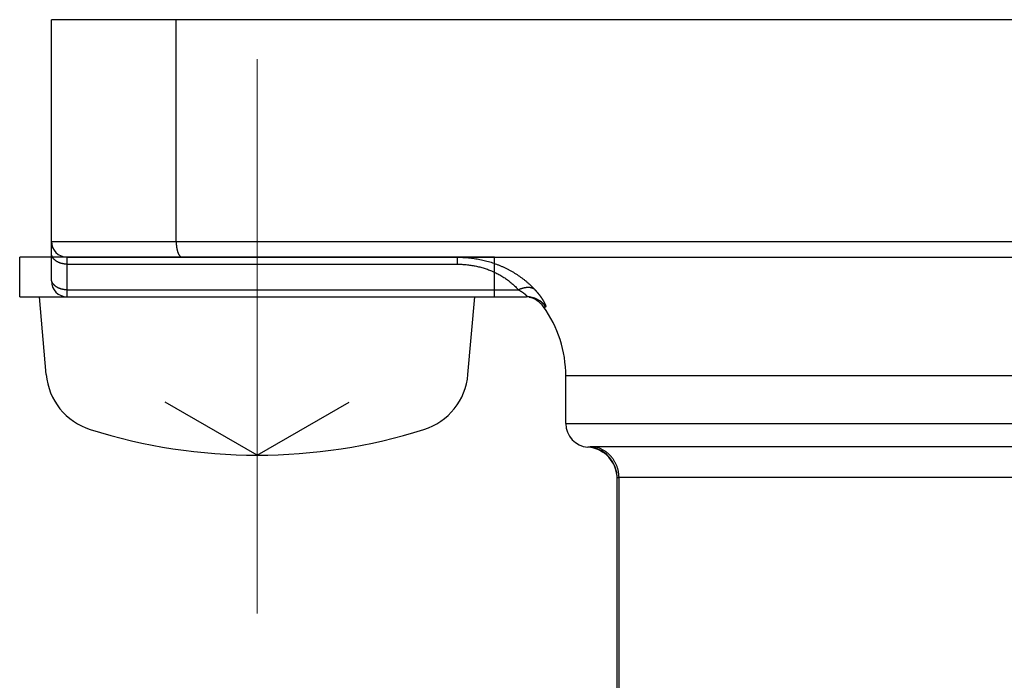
# Model space of a CAD drawing. Header units: millimetres. Extents: x 0 to 1733, y 0 to 1188.
# Tile 124 of 154: x 454 to 466, y 770 to 778. Entities that reach past the tile are written whole.
import ezdxf

# ---------------------------------------------------------------- set-up
doc = ezdxf.new("R2010")
doc.units = ezdxf.units.MM
doc.header["$LTSCALE"] = 0.727559
doc.linetypes.add('CENTER', pattern=[50.8, 31.75, -6.35, 6.35, -6.35])
doc.layers.add('NoLayerName_001', color=7, linetype='Continuous')

msp = doc.modelspace()

# ---------------------------------------------------------------- linework, layer by layer
at = {"layer": 'NoLayerName_001', "color": 60, "linetype": 'Continuous', "lineweight": 25}
for p, q in [((454.00000031, 774.70000113), (454.00000031, 778.00000105)), ((455.57708857, 775.20000112), (455.57708857, 778.00000105)), ((454.00000044, 775.20000001), (478.99999981, 775.20000001)), ((459.60000017, 775.00000112), (453.60000032, 775.00000112)), ((454.20000031, 774.50000114), (454.20000031, 775.00000112)), ((454.20000031, 775.00000112), (478.79999969, 775.00000112)), ((454.20000043, 775.00000001), (478.79999982, 775.00000001)), ((459.12698192, 775.00000112), (459.12698192, 774.91213316)), ((459.60000017, 774.50000114), (459.60000017, 775.00000112)), ((454.20000031, 774.91213316), (459.12698192, 774.91213316)), ((454.20000031, 774.5878691), (459.90332848, 774.5878691)), ((454.20000031, 774.50000114), (460.00494795, 774.50000114)), ((460.21834945, 774.37500114), (460.24729782, 774.37500114)), ((460.50000015, 772.90000118), (460.50000015, 773.50000116)), ((472.49999985, 773.50000116), (460.50000015, 773.50000116)), ((460.50000015, 772.90000118), (472.49999985, 772.90000118)), ((472.13475106, 772.60696988), (460.86524894, 772.60696988)), ((461.15000013, 761.60000146), (461.15000013, 772.21143812)), ((461.17247204, 761.60000146), (461.17247178, 772.21626148)), ((471.82752822, 772.21626148), (461.17247178, 772.21626148))]:
    msp.add_line(p, q, dxfattribs=at)
at = {"layer": 'NoLayerName_001', "color": 7, "linetype": 'Continuous', "lineweight": 25}
for p, q in [((488.5, 778.00000105), (454.00000058, 778.00000105)), ((453.60000032, 774.50000114), (453.60000032, 775.00000112)), ((453.60000032, 774.50000114), (459.60000017, 774.50000114)), ((453.93590523, 773.51810347), (453.85000032, 774.50000114)), ((459.26409526, 773.51810347), (459.35000018, 774.50000114)), ((456.60000025, 772.50000119), (455.43709919, 773.17140243)), ((456.60000025, 772.50000119), (457.7629013, 773.17140243))]:
    msp.add_line(p, q, dxfattribs=at)
at = {"layer": 'NoLayerName_001', "color": 4, "linetype": 'CENTER', "lineweight": 13}
msp.add_line((456.60000025, 777.50000106), (456.60000025, 770.50000124), dxfattribs=at)
at = {"layer": 'NoLayerName_001', "color": 60, "linetype": 'Continuous', "lineweight": 25}
for centre, radius, start, end in [((454.20000031, 775.20000112), 0.2, 180, 270), ((454.20000031, 774.70000113), 0.2, 180, 270), ((460.00458525, 774.20186368), 0.2981375, 35.501919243, 89.968166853), ((459.9746796, 774.20000114), 0.29999999, 35.685334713, 77.930074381), ((459.00000019, 773.50000116), 1.49999996, 0, 35.685334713), ((460.80000014, 772.90000118), 0.29999999, 180, 265.903956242), ((460.75000014, 772.20178714), 0.40000118, 0.000293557, 85.90397721), ((460.75013029, 772.21136429), 0.39987615, 0.010573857, 79.781317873)]:
    msp.add_arc(centre, radius, start, end, dxfattribs=at)
at = {"layer": 'NoLayerName_001', "color": 7, "linetype": 'Continuous', "lineweight": 25}
for centre, radius, start, end in [((454.73286097, 773.58782806), 0.79999998, 185, 252.473221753), ((458.46713953, 773.58782806), 0.79999998, 287.526778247, 355), ((456.60000025, 779.50000101), 6.99999983, 252.473221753, 287.526778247)]:
    msp.add_arc(centre, radius, start, end, dxfattribs=at)
at = {"layer": 'NoLayerName_001', "color": 60, "linetype": 'Continuous', "lineweight": 25}
for points, knots in [([(455.57708857, 775.20000112), (455.57709626, 775.19831858), (455.5771003, 775.19495283), (455.57717432, 775.18990395), (455.57728987, 775.18485451), (455.57745492, 775.17980528), (455.57766824, 775.17475702), (455.57793104, 775.16971048), (455.5782439, 775.16466644), (455.57860756, 775.15962563), (455.57902271, 775.15458883), (455.57949006, 775.14955678), (455.58001032, 775.14453025), (455.58058419, 775.13950999), (455.58121237, 775.13449677), (455.58189557, 775.12949133), (455.58263452, 775.12449444), (455.5834298, 775.11950686), (455.58428264, 775.11452947), (455.58519573, 775.10956345), (455.58617149, 775.10460998), (455.58721243, 775.09967026), (455.58832101, 775.09474548), (455.58949975, 775.08983683), (455.59075095, 775.08494562), (455.59207757, 775.08007374), (455.59348497, 775.07522421), (455.59497808, 775.07040032), (455.59656193, 775.06560538), (455.59824151, 775.06084273), (455.60002175, 775.05611587), (455.60190726, 775.05142911), (455.60390945, 775.04679059), (455.60603935, 775.04220951), (455.60830786, 775.03769522), (455.61072617, 775.03325743), (455.61330271, 775.02890731), (455.61605631, 775.02466459), (455.61902362, 775.02056955), (455.62218855, 775.01661525), (455.62454104, 775.01419281), (455.62568817, 775.0129535)], [0, 0, 0, 0, 0.00504768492, 0.01009709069, 0.01514790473, 0.0201998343, 0.02525260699, 0.03030597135, 0.03535969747, 0.04041357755, 0.04546742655, 0.05052108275, 0.05557440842, 0.06062729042, 0.06567964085, 0.07073139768, 0.07578252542, 0.08083301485, 0.08588283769, 0.09093195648, 0.09598042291, 0.10102839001, 0.10607611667, 0.11112397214, 0.1161724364, 0.12122166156, 0.12627114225, 0.13132055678, 0.13636988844, 0.14141944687, 0.14646988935, 0.15152165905, 0.15657352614, 0.1616246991, 0.16667553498, 0.17172766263, 0.17678338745, 0.18184002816, 0.18689504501, 0.19195129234, 0.19701748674, 0.19701748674, 0.19701748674, 0.19701748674]), ([(454.20000031, 774.91213316), (454.19743821, 774.91216795), (454.19231025, 774.91218654), (454.18462135, 774.91252083), (454.17693713, 774.91304002), (454.1692652, 774.91377842), (454.16161279, 774.9147285), (454.15398723, 774.91589399), (454.14639583, 774.91727559), (454.1388459, 774.91887482), (454.13134475, 774.92069294), (454.12389983, 774.92273135), (454.11651904, 774.92499098), (454.1092126, 774.92747769), (454.10199161, 774.93019742), (454.09486735, 774.93315601), (454.0878511, 774.93635933), (454.08095415, 774.93981321), (454.07418778, 774.94352355), (454.0675633, 774.94749617), (454.06109231, 774.95173692), (454.05478926, 774.95624876), (454.04867542, 774.96103264), (454.04277918, 774.96608777), (454.03713118, 774.97141127), (454.03176222, 774.97700037), (454.0267031, 774.9828523), (454.02198477, 774.98896436), (454.01763803, 774.99533367), (454.01369599, 775.00195581), (454.01019002, 775.00881809), (454.00714721, 775.01589971), (454.00459978, 775.02317767), (454.00257412, 775.03062396), (454.00111926, 775.03819989), (454.00015884, 775.04585608), (454.00010159, 775.05099315), (454.00000031, 775.05355452)], [0, 0, 0, 0, 0.00768699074, 0.01538202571, 0.02308358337, 0.03079026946, 0.03850083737, 0.04621420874, 0.05392949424, 0.0616460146, 0.06936332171, 0.07708122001, 0.08479944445, 0.092516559, 0.10023144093, 0.10794386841, 0.1156545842, 0.12336535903, 0.13107905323, 0.1387996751, 0.14653243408, 0.15428303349, 0.16204727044, 0.16981411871, 0.17757462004, 0.18532245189, 0.19305429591, 0.20077022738, 0.20847411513, 0.21617385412, 0.22387465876, 0.23157568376, 0.2392788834, 0.24698931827, 0.25470294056, 0.26240878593, 0.27009889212, 0.27009889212, 0.27009889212, 0.27009889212]), ([(455.62568817, 775.0129535), (455.62692715, 775.01180278), (455.62932956, 775.0094193), (455.63337679, 775.00634489), (455.63772863, 775.00369595), (455.64241671, 775.00168667), (455.64733969, 775.00025901), (455.65074144, 775.00015706), (455.6524199, 775.00000112)], [0, 0, 0, 0, 0.005072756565, 0.01013871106, 0.015210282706, 0.020314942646, 0.025412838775, 0.030469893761, 0.030469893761, 0.030469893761, 0.030469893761]), ([(459.12698192, 775.00000112), (459.13907166, 774.99985554), (459.16326258, 774.99977561), (459.19953425, 774.99838701), (459.23578164, 774.99622908), (459.27197674, 774.99315721), (459.30809291, 774.98919947), (459.34410315, 774.98433765), (459.37998055, 774.97856595), (459.41569805, 774.97187513), (459.45122806, 774.96425755), (459.48654388, 774.9557126), (459.52161845, 774.94623935), (459.55642465, 774.93583702), (459.59093534, 774.92450476), (459.62512336, 774.9122417), (459.65896164, 774.89904719), (459.69242215, 774.88491995), (459.725477, 774.86986329), (459.7580999, 774.85388739), (459.79026332, 774.8370015), (459.82193979, 774.81921519), (459.85310184, 774.80053799), (459.88372198, 774.7809794), (459.91377244, 774.76054913), (459.94322383, 774.73925817), (459.97205481, 774.71713205), (460.00023996, 774.69419392), (460.02776419, 774.67047746), (460.054573, 774.64597811), (460.08075882, 774.62083379), (460.09750368, 774.60337184), (460.10596164, 774.59473174)], [0, 0, 0, 0, 0.0362718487, 0.0725660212, 0.1088768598, 0.1451993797, 0.1815293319, 0.2178632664, 0.2541985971, 0.2905336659, 0.3268674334, 0.3631984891, 0.3995257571, 0.4358487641, 0.4721676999, 0.5084834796, 0.5447978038, 0.5811131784, 0.6174311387, 0.6537512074, 0.6900729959, 0.7263964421, 0.7627218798, 0.7990501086, 0.835382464, 0.8717197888, 0.9080589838, 0.9443955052, 0.9807243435, 1.0170401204, 1.0533371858, 1.0896097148, 1.0896097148, 1.0896097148, 1.0896097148]), ([(459.12698192, 774.91213316), (459.13659325, 774.91201891), (459.15582505, 774.91195492), (459.18466191, 774.91087091), (459.21348078, 774.90918478), (459.24225959, 774.90678172), (459.27097731, 774.90368119), (459.29961263, 774.89986666), (459.3281443, 774.8953312), (459.35655098, 774.89006544), (459.38481043, 774.88406047), (459.41290065, 774.87731335), (459.44079911, 774.86982189), (459.468483, 774.86158376), (459.49592955, 774.85259667), (459.52311596, 774.84285831), (459.55001946, 774.83236642), (459.57661683, 774.82111872), (459.6028836, 774.80911428), (459.62879646, 774.79635927), (459.65433077, 774.78285982), (459.67946172, 774.76862231), (459.70416452, 774.75365308), (459.72841425, 774.73795838), (459.75218629, 774.72154498), (459.77545342, 774.7044188), (459.79819722, 774.6866009), (459.82039825, 774.66811384), (459.84204489, 774.6489879), (459.86309288, 774.62922274), (459.88362024, 774.60893295), (459.89671152, 774.59484133), (459.90332848, 774.5878691)], [0, 0, 0, 0, 0.02883601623, 0.05769030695, 0.0865580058, 0.11543492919, 0.14431762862, 0.17320344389, 0.20209055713, 0.2309780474, 0.25986560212, 0.28875186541, 0.31763544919, 0.3465155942, 0.37539222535, 0.40426600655, 0.43313839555, 0.46201169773, 0.49088793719, 0.51976625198, 0.54864554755, 0.57752521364, 0.60640519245, 0.63528604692, 0.66416902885, 0.69305570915, 0.72194468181, 0.75083245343, 0.77971489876, 0.80858736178, 0.83744474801, 0.8662816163, 0.8662816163, 0.8662816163, 0.8662816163]), ([(454.10000153, 774.60681747), (454.09829055, 774.60754064), (454.0948541, 774.60895718), (454.08977639, 774.61126512), (454.0847487, 774.61368623), (454.07978521, 774.6162417), (454.07488977, 774.61892802), (454.070069, 774.62174829), (454.06532878, 774.62470383), (454.06067524, 774.62779648), (454.05611485, 774.63102742), (454.05165541, 774.63439792), (454.04730617, 774.63790923), (454.04307672, 774.64156221), (454.03897671, 774.64535769), (454.03501576, 774.64929654), (454.03120354, 774.65337961), (454.0275498, 774.65760761), (454.02406535, 774.66197997), (454.02076192, 774.66649394), (454.01765271, 774.67114526), (454.01475134, 774.67592911), (454.01207144, 774.68084071), (454.00962674, 774.68587528), (454.00743074, 774.69102775), (454.00549898, 774.69629111), (454.00384057, 774.70165176), (454.00246419, 774.70709236), (454.00137513, 774.71259447), (454.00059588, 774.71813992), (454.00008421, 774.72370932), (454.0000541, 774.72743266), (454.00000031, 774.72929045)], [0, 0, 0, 0, 0.005572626, 0.011149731, 0.01672994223, 0.02231218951, 0.02789572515, 0.03348014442, 0.03906540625, 0.04465185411, 0.05024014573, 0.05582965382, 0.0614187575, 0.06700641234, 0.0725922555, 0.07817665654, 0.08376076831, 0.08934657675, 0.09493639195, 0.10052910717, 0.10612254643, 0.11171558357, 0.11730826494, 0.12290192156, 0.12849927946, 0.13410398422, 0.13971445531, 0.14532556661, 0.15093266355, 0.15653184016, 0.16212016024, 0.16769588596, 0.16769588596, 0.16769588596, 0.16769588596]), ([(454.20000031, 774.5878691), (454.1982986, 774.58788475), (454.19489498, 774.58789317), (454.18979121, 774.58804313), (454.1846896, 774.58827483), (454.17959035, 774.58860276), (454.17449368, 774.58902262), (454.16940051, 774.589535), (454.16431277, 774.59014029), (454.15923322, 774.59083934), (454.15416483, 774.59163283), (454.14911055, 774.59252149), (454.14407335, 774.59350602), (454.13905618, 774.59458715), (454.13406202, 774.59576558), (454.12909382, 774.59704205), (454.12415453, 774.5984172), (454.11924722, 774.59989206), (454.11437439, 774.60146616), (454.10954077, 774.60314464), (454.10474272, 774.60491173), (454.10158477, 774.60619086), (454.10000153, 774.60681747)], [0, 0, 0, 0, 0.00510533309, 0.01021028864, 0.01531645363, 0.02042539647, 0.02553866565, 0.0306574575, 0.03578117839, 0.04090867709, 0.0460388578, 0.05117068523, 0.0563031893, 0.06143546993, 0.06656670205, 0.07169614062, 0.07682312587, 0.08194708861, 0.08706755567, 0.09218415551, 0.09729662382, 0.10240480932, 0.10240480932, 0.10240480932, 0.10240480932]), ([(459.90346615, 774.5878666), (459.90416617, 774.58748534), (459.90556723, 774.58672465), (459.90766277, 774.58557251), (459.90975463, 774.58441363), (459.9118421, 774.58324676), (459.91392527, 774.58207219), (459.91600403, 774.58088976), (459.91807833, 774.57969945), (459.92014808, 774.5785012), (459.92221321, 774.57729496), (459.92427366, 774.57608068), (459.92632936, 774.57485829), (459.92838022, 774.57362776), (459.9304262, 774.57238903), (459.93246714, 774.57114199), (459.93450286, 774.56988642), (459.93653316, 774.56862213), (459.93855784, 774.56734892), (459.94057671, 774.56606659), (459.94258957, 774.56477495), (459.94459623, 774.5634738), (459.9465965, 774.56216294), (459.94859017, 774.56084217), (459.95057705, 774.55951131), (459.95255695, 774.55817014), (459.95452968, 774.55681849), (459.95649497, 774.55545608), (459.95845257, 774.55408261), (459.96040219, 774.5526978), (459.96234358, 774.55130136), (459.96427645, 774.54989298), (459.96620055, 774.54847239), (459.96811561, 774.54703929), (459.97002134, 774.54559339), (459.97191749, 774.54413441), (459.97380374, 774.54266205), (459.9756798, 774.54117621), (459.9775441, 774.53967542), (459.97939777, 774.53816161), (459.98062049, 774.53713671), (459.98123343, 774.53662625)], [0, 0, 0, 0, 0.002391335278, 0.004782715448, 0.007174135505, 0.009565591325, 0.011957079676, 0.014348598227, 0.016740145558, 0.01913172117, 0.021523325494, 0.0239149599, 0.026306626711, 0.028698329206, 0.03109007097, 0.033481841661, 0.035873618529, 0.038265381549, 0.040657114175, 0.043048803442, 0.045440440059, 0.047832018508, 0.050223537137, 0.052614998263, 0.055006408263, 0.057397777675, 0.059789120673, 0.062180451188, 0.064571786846, 0.066963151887, 0.069354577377, 0.07174610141, 0.074137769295, 0.076529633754, 0.078921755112, 0.081314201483, 0.083707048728, 0.086100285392, 0.088493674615, 0.090886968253, 0.093279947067, 0.093279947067, 0.093279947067, 0.093279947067]), ([(460.10608239, 774.59463434), (460.10410834, 774.59590071), (460.10021306, 774.59852855), (460.09402173, 774.60191847), (460.08765721, 774.60499084), (460.08111217, 774.60769181), (460.0744295, 774.61004396), (460.06763806, 774.61204961), (460.06076524, 774.61371693), (460.05383127, 774.61505723), (460.04685031, 774.61608582), (460.03983411, 774.61681813), (460.03279441, 774.61726964), (460.02574296, 774.61745586), (460.01869127, 774.61739208), (460.01164884, 774.6170941), (460.00462252, 774.61657252), (459.9976168, 774.61583668), (459.9906353, 774.61489625), (459.98368164, 774.61376079), (459.97675944, 774.61243985), (459.96987232, 774.61094303), (459.96302382, 774.60927979), (459.95621658, 774.60745972), (459.9494531, 774.60548866), (459.94273518, 774.60337161), (459.93606424, 774.60111377), (459.92944192, 774.59871984), (459.92286912, 774.59619619), (459.91634948, 774.59354308), (459.90987634, 774.59078353), (459.90561194, 774.588831), (459.90347396, 774.5878691)], [0, 0, 0, 0, 0.00703597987, 0.01408653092, 0.02115247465, 0.02823085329, 0.03531541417, 0.04239706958, 0.0494659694, 0.05652376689, 0.06357657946, 0.0706283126, 0.07768075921, 0.08473375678, 0.09178534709, 0.0988325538, 0.10587623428, 0.11291888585, 0.11996218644, 0.12700701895, 0.13405351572, 0.14110110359, 0.14814854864, 0.15519430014, 0.16223837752, 0.16928135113, 0.17632350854, 0.1833648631, 0.1904051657, 0.19744391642, 0.20448037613, 0.21151357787, 0.21151357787, 0.21151357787, 0.21151357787]), ([(460.18235328, 774.50418078), (460.18159325, 774.50520409), (460.18007666, 774.50725327), (460.17778106, 774.51031161), (460.17547337, 774.51336079), (460.1731516, 774.51639923), (460.17081657, 774.51942745), (460.1684683, 774.5224454), (460.16610703, 774.52545317), (460.16373292, 774.52845085), (460.16134619, 774.53143849), (460.158947, 774.53441618), (460.15653554, 774.53738399), (460.15411202, 774.54034199), (460.15167661, 774.54329025), (460.14922949, 774.54622885), (460.14677087, 774.54915786), (460.14430093, 774.55207736), (460.14181985, 774.55498742), (460.13932781, 774.5578881), (460.13682487, 774.56077937), (460.13431109, 774.56366122), (460.13178654, 774.56653363), (460.12925129, 774.56939656), (460.1267054, 774.57225), (460.12414894, 774.57509393), (460.12158198, 774.57792833), (460.11900458, 774.58075317), (460.11641679, 774.58356842), (460.11381879, 774.58637416), (460.11121021, 774.58916996), (460.10859272, 774.59195731), (460.10683783, 774.59380616), (460.10596164, 774.59473174)], [0, 0, 0, 0, 0.00382402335, 0.00764803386, 0.01147202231, 0.01529597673, 0.01911989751, 0.02294380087, 0.02676770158, 0.03059161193, 0.03441554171, 0.03823949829, 0.04206348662, 0.04588750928, 0.0497115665, 0.0535356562, 0.05735977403, 0.06118391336, 0.0650080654, 0.06883222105, 0.07265637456, 0.07648052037, 0.08030465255, 0.08412876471, 0.08795285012, 0.09177690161, 0.09560091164, 0.09942487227, 0.10324877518, 0.10707261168, 0.11089637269, 0.11472004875, 0.11854363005, 0.11854363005, 0.11854363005, 0.11854363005]), ([(459.98123343, 774.53662625), (459.98184156, 774.53611033), (459.98306126, 774.53508287), (459.98486886, 774.53351651), (459.98666171, 774.53193451), (459.9884365, 774.53033349), (459.99019283, 774.52871353), (459.99192954, 774.52707342), (459.99364391, 774.52541012), (459.99533342, 774.52372053), (459.99699552, 774.52200156), (459.99862771, 774.52025011), (460.00022737, 774.518463), (460.00179165, 774.51663815), (460.00331421, 774.51477456), (460.00476457, 774.51285693), (460.00611408, 774.51087391), (460.00732127, 774.50881348), (460.0083896, 774.50666328), (460.00912801, 774.50440387), (460.00922316, 774.5018446), (460.00717958, 774.5000276), (460.00553577, 774.50011935), (460.00474547, 774.50000115)], [0, 0, 0, 0, 0.002392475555, 0.004784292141, 0.007175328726, 0.009565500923, 0.011954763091, 0.014343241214, 0.016731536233, 0.019120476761, 0.021511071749, 0.023904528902, 0.026302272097, 0.028705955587, 0.031114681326, 0.033520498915, 0.035917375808, 0.038304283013, 0.040686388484, 0.043086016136, 0.045482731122, 0.047855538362, 0.050252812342, 0.050252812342, 0.050252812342, 0.050252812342]), ([(460.24729782, 774.37500114), (460.24826, 774.37574941), (460.25104033, 774.37686322), (460.25032104, 774.38125342), (460.24990529, 774.3849013), (460.24891785, 774.3886401), (460.24778325, 774.39227877), (460.24649674, 774.39589377), (460.24512013, 774.39946315), (460.24365991, 774.40299496), (460.24213493, 774.40649891), (460.2405517, 774.40997933), (460.23891703, 774.41343736), (460.23723836, 774.41687434), (460.23552083, 774.42029137), (460.23376682, 774.42368913), (460.23197897, 774.42706888), (460.2301599, 774.43043189), (460.22831178, 774.43377916), (460.22643609, 774.43711124), (460.22453449, 774.44042875), (460.22260856, 774.44373227), (460.22065994, 774.44702249), (460.21868931, 774.45029958), (460.21669724, 774.45356373), (460.21468433, 774.45681515), (460.21265116, 774.46005402), (460.21059833, 774.46328057), (460.20852643, 774.46649498), (460.20643604, 774.46969746), (460.20432776, 774.47288821), (460.20220217, 774.47606743), (460.20005987, 774.47923536), (460.1979013, 774.48239214), (460.19572668, 774.48553781), (460.19353626, 774.48867244), (460.19133026, 774.49179609), (460.18910907, 774.49490894), (460.18687233, 774.49801061), (460.18462255, 774.50110285), (460.18310852, 774.50315394), (460.18235328, 774.50418078)], [0, 0, 0, 0, 0.00365666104, 0.00757763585, 0.01137650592, 0.01517658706, 0.01901428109, 0.02285067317, 0.02667422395, 0.03049322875, 0.0343142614, 0.03813815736, 0.04196352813, 0.04578871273, 0.04961291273, 0.05343650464, 0.05725984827, 0.06108321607, 0.06490674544, 0.06873045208, 0.07255430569, 0.07637823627, 0.08020216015, 0.08402608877, 0.08785005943, 0.09167409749, 0.09549821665, 0.09932241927, 0.10314669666, 0.10697102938, 0.11079538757, 0.11461973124, 0.11844401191, 0.12226821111, 0.12609234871, 0.12991644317, 0.13374050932, 0.13756455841, 0.14138859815, 0.14521263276, 0.14903666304, 0.14903666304, 0.14903666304, 0.14903666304]), ([(460.82107151, 772.60490271), (460.8206377, 772.60484158), (460.81977021, 772.60471846), (460.81846823, 772.604539), (460.81716581, 772.60436268), (460.81586289, 772.60419008), (460.8145595, 772.60402107), (460.81325564, 772.60385573), (460.81195132, 772.60369404), (460.81064657, 772.60353605), (460.80934137, 772.60338175), (460.80803575, 772.60323112), (460.80672972, 772.60308413), (460.80542327, 772.60294076), (460.80411643, 772.60280098), (460.80280919, 772.60266477), (460.80150157, 772.60253211), (460.8001936, 772.60240296), (460.7988853, 772.6022773), (460.79757671, 772.60215508), (460.79626787, 772.60203628), (460.79495879, 772.60192086), (460.79364945, 772.60180879), (460.7923398, 772.60170006), (460.79102973, 772.60159465), (460.78971916, 772.60149256), (460.78840815, 772.60139372), (460.78709695, 772.60129852), (460.7860043, 772.6012224), (460.78425512, 772.60110598), (460.78272569, 772.60100395), (460.7811979, 772.60091262), (460.78053877, 772.60089371), (460.77988542, 772.60081836), (460.7792251, 772.60080925), (460.77879084, 772.60077947), (460.77857157, 772.60076747)], [0, 0, 0, 0, 0.001314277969, 0.002628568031, 0.003942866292, 0.005257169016, 0.006571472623, 0.007885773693, 0.009200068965, 0.010514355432, 0.011828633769, 0.013142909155, 0.014457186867, 0.015771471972, 0.017085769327, 0.018400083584, 0.019714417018, 0.021028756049, 0.022343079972, 0.023657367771, 0.024971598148, 0.026285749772, 0.027599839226, 0.028913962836, 0.030228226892, 0.031542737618, 0.032857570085, 0.034172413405, 0.0354866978, 0.036143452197, 0.039431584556, 0.040085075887, 0.04073506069, 0.041408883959, 0.042055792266, 0.042714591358, 0.042714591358, 0.042714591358, 0.042714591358]), ([(460.86524894, 772.60696988), (460.86451148, 772.6069689), (460.8630366, 772.60696842), (460.86082431, 772.60695881), (460.8586121, 772.60694324), (460.85639997, 772.60692029), (460.85418792, 772.6068897), (460.85197594, 772.6068509), (460.84976404, 772.60680341), (460.84755222, 772.60674671), (460.84534047, 772.6066803), (460.84312879, 772.60660369), (460.84091719, 772.60651636), (460.83870568, 772.60641783), (460.83649444, 772.60630754), (460.83428392, 772.6061819), (460.83207471, 772.60603743), (460.82986747, 772.60587052), (460.82766274, 772.60567807), (460.82546139, 772.60545495), (460.82326321, 772.60520375), (460.82180247, 772.60500003), (460.82107151, 772.60490271)], [0, 0, 0, 0, 0.002212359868, 0.004424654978, 0.006636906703, 0.008849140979, 0.011061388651, 0.013273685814, 0.015486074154, 0.017698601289, 0.019911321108, 0.022124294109, 0.024337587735, 0.026551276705, 0.028765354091, 0.030979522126, 0.033193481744, 0.035407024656, 0.037620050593, 0.039832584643, 0.042044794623, 0.044257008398, 0.044257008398, 0.044257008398, 0.044257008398]), ([(461.17247204, 772.21626148), (461.17234099, 772.22220166), (461.17226963, 772.2340991), (461.17101481, 772.25191885), (461.16907985, 772.2696965), (461.16634505, 772.28739014), (461.16284849, 772.30496018), (461.15858577, 772.32236637), (461.15356421, 772.33956879), (461.14778635, 772.35652765), (461.14126144, 772.37320654), (461.13400665, 772.38957425), (461.12603711, 772.40560016), (461.11736839, 772.42125384), (461.10801589, 772.43650478), (461.09799504, 772.45132249), (461.08732138, 772.46567647), (461.07601059, 772.47953519), (461.06408579, 772.49287185), (461.05157083, 772.50565984), (461.03848955, 772.51787225), (461.02486579, 772.52948223), (461.01072333, 772.54046279), (460.99608623, 772.55078731), (460.98097891, 772.56042671), (460.96543402, 772.56935717), (460.94949287, 772.57756408), (460.93319611, 772.58502671), (460.91658771, 772.5917366), (460.89970086, 772.59764105), (460.88260838, 772.60285155), (460.87101439, 772.60553224), (460.86524894, 772.60696988)], [0, 0, 0, 0, 0.01782488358, 0.03568105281, 0.05356220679, 0.07146175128, 0.08937306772, 0.10728978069, 0.12520602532, 0.14311679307, 0.16102031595, 0.17891763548, 0.1968096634, 0.21469720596, 0.23258116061, 0.25046271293, 0.2683435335, 0.2862256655, 0.30410996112, 0.32199669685, 0.33988625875, 0.35777936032, 0.37567725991, 0.39358197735, 0.41149637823, 0.42941973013, 0.44734549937, 0.46526623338, 0.48317422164, 0.50106183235, 0.51892185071, 0.53674782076, 0.53674782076, 0.53674782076, 0.53674782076]), ([(461.17247178, 772.21626147), (461.17224448, 772.21626104), (461.17178987, 772.21626081), (461.17110794, 772.21625662), (461.17042599, 772.21624996), (461.16974405, 772.21624029), (461.16906214, 772.21622759), (461.16838028, 772.21621169), (461.16769851, 772.21619248), (461.16701684, 772.21616981), (461.16633531, 772.21614356), (461.16565394, 772.21611359), (461.16497275, 772.21607977), (461.16429177, 772.21604198), (461.16361102, 772.21600008), (461.16293054, 772.21595391), (461.16225035, 772.21590344), (461.16157056, 772.21584797), (461.16089133, 772.21578633), (461.16021282, 772.21571747), (461.15953522, 772.21564032), (461.15885869, 772.21555378), (461.1581834, 772.2154568), (461.15750952, 772.21534829), (461.15683723, 772.21522717), (461.15616669, 772.21509237), (461.15549836, 772.2149429), (461.15483363, 772.21477784), (461.15417503, 772.2145958), (461.15352596, 772.21439487), (461.15288693, 772.21417519), (461.15225695, 772.21392183), (461.15163977, 772.21360139), (461.15104572, 772.21319701), (461.15052456, 772.21270438), (461.15009022, 772.21212376), (461.1500491, 772.21165602), (461.15000013, 772.21143815)], [0, 0, 0, 0, 0.000681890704, 0.001363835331, 0.002045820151, 0.002727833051, 0.003409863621, 0.004091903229, 0.004773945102, 0.005455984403, 0.006138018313, 0.006820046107, 0.007502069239, 0.008184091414, 0.008866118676, 0.009548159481, 0.010230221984, 0.01091227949, 0.011594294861, 0.012276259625, 0.012958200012, 0.013640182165, 0.014322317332, 0.015004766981, 0.015687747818, 0.016371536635, 0.017056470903, 0.017742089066, 0.018426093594, 0.019106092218, 0.019780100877, 0.020453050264, 0.021140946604, 0.021863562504, 0.022597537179, 0.023298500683, 0.023968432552, 0.023968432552, 0.023968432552, 0.023968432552])]:
    msp.add_open_spline(points, degree=3, knots=knots, dxfattribs=at)

doc.saveas('drawing.dxf')
